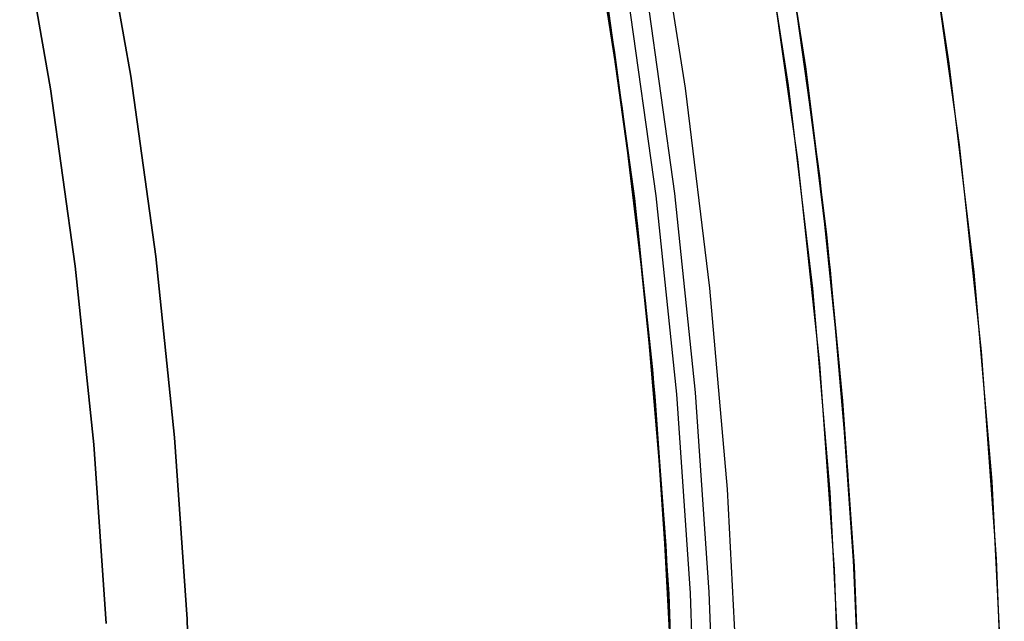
# Model space of a CAD drawing. Header units: millimetres. Extents: x 6038 to 7358, y -8545 to -7225.
# Tile 233 of 256: x 6761 to 6773, y -7881 to -7874. Entities that reach past the tile are written whole.
import ezdxf

# ---------------------------------------------------------------- set-up
doc = ezdxf.new("R2010")
doc.units = ezdxf.units.MM
doc.layers.add('color', color=7, linetype='Continuous')

msp = doc.modelspace()

# ---------------------------------------------------------------- linework, layer by layer
at = {"color": 7, "true_color": 0xffffff}
for p, q in [((6770.786, -7874.054, 67.401), (6770.435, -7871.885, 66.9)), ((6770.786, -7874.054, 67.401), (6770.435, -7871.885, 66.9)), ((6770.849, -7874.494, 68.662), (6770.455, -7871.999, 68.662)), ((6768.5, -7874.317, 59.74), (6768.155, -7872.201, 59.251)), ((6768.5, -7874.317, 59.74), (6768.155, -7872.201, 59.251)), ((6769.371, -7874.755, 46.475), (6768.985, -7872.299, 46.475)), ((6769.371, -7874.755, 46.475), (6768.985, -7872.299, 46.475)), ((6769.371, -7874.755, 46.475), (6768.985, -7872.299, 46.475)), ((6762.148, -7872.399, 259.6), (6762.534, -7874.609, 259.6)), ((6762.534, -7874.609, 231.716), (6762.148, -7872.399, 231.716)), ((6762.534, -7874.609, 245.658), (6762.148, -7872.399, 245.658)), ((6762.534, -7874.609, 231.716), (6762.148, -7872.399, 231.716)), ((6762.148, -7872.399, 259.6), (6762.534, -7874.609, 259.6)), ((6770.527, -7872.413, 59.3), (6770.849, -7874.492, 59.78)), ((6770.527, -7872.413, 59.3), (6770.849, -7874.492, 59.78)), ((6761.546, -7874.764, 231.716), (6761.166, -7872.587, 231.716)), ((6761.166, -7872.587, 259.6), (6761.546, -7874.764, 259.6)), ((6761.546, -7874.764, 231.716), (6761.166, -7872.587, 231.716)), ((6761.546, -7874.764, 245.658), (6761.166, -7872.587, 245.658)), ((6761.166, -7872.587, 259.6), (6761.546, -7874.764, 259.6)), ((6768.595, -7875.007, 88.1), (6768.224, -7872.613, 88.1)), ((6768.595, -7875.007, 88.1), (6768.224, -7872.613, 88.1)), ((6771.025, -7875.838, 47.975), (6770.677, -7873.334, 47.975)), ((6771.025, -7875.838, 89.35), (6770.677, -7873.334, 89.35)), ((6771.025, -7875.838, 47.975), (6770.677, -7873.334, 47.975)), ((6771.025, -7875.838, 89.35), (6770.677, -7873.334, 89.35)), ((6769.009, -7876.083, 89.031), (6768.67, -7873.648, 89.031)), ((6769.009, -7876.083, 89.031), (6768.67, -7873.648, 89.031)), ((6769.24, -7876.055, 88.605), (6768.901, -7873.612, 88.605)), ((6769.24, -7876.055, 88.605), (6768.901, -7873.612, 88.605)), ((6768.404, -7873.69, 46.475), (6768.742, -7876.115, 46.475)), ((6768.404, -7873.69, 89.35), (6768.742, -7876.115, 89.35)), ((6768.404, -7873.69, 46.475), (6768.742, -7876.115, 46.475)), ((6768.404, -7873.69, 89.35), (6768.742, -7876.115, 89.35)), ((6768.75, -7876.208, 88.1), (6768.42, -7873.808, 88.1)), ((6768.427, -7873.837, 67.351), (6768.732, -7876.039, 67.859)), ((6768.427, -7873.837, 67.351), (6768.732, -7876.039, 67.859)), ((6768.76, -7876.268, 67.912), (6768.433, -7873.872, 67.912)), ((6771.069, -7876.211, 67.899), (6770.786, -7874.054, 67.401)), ((6771.069, -7876.211, 67.899), (6770.786, -7874.054, 67.401)), ((6768.778, -7876.42, 60.226), (6768.5, -7874.317, 59.74)), ((6768.778, -7876.42, 60.226), (6768.5, -7874.317, 59.74)), ((6770.849, -7874.492, 59.78), (6771.109, -7876.559, 60.258)), ((6770.849, -7874.492, 59.78), (6771.109, -7876.559, 60.258)), ((6771.157, -7877.001, 68.662), (6770.849, -7874.494, 68.662)), ((6762.534, -7874.609, 259.6), (6762.842, -7876.832, 259.6)), ((6762.842, -7876.832, 231.716), (6762.534, -7874.609, 231.716)), ((6762.842, -7876.832, 245.658), (6762.534, -7874.609, 245.658)), ((6762.842, -7876.832, 231.716), (6762.534, -7874.609, 231.716)), ((6762.534, -7874.609, 259.6), (6762.842, -7876.832, 259.6)), ((6769.672, -7877.222, 46.475), (6769.371, -7874.755, 46.475)), ((6769.672, -7877.222, 46.475), (6769.371, -7874.755, 46.475)), ((6769.672, -7877.222, 46.475), (6769.371, -7874.755, 46.475)), ((6761.85, -7876.952, 231.716), (6761.546, -7874.764, 231.716)), ((6761.546, -7874.764, 259.6), (6761.85, -7876.952, 259.6)), ((6761.85, -7876.952, 231.716), (6761.546, -7874.764, 231.716)), ((6761.85, -7876.952, 245.658), (6761.546, -7874.764, 245.658)), ((6761.546, -7874.764, 259.6), (6761.85, -7876.952, 259.6)), ((6768.884, -7877.412, 88.1), (6768.595, -7875.007, 88.1)), ((6768.884, -7877.412, 88.1), (6768.595, -7875.007, 88.1)), ((6771.286, -7878.353, 47.975), (6771.025, -7875.838, 47.975)), ((6771.286, -7878.353, 89.35), (6771.025, -7875.838, 89.35)), ((6771.286, -7878.353, 47.975), (6771.025, -7875.838, 47.975)), ((6771.286, -7878.353, 89.35), (6771.025, -7875.838, 89.35)), ((6768.732, -7876.039, 67.859), (6768.966, -7878.226, 68.364)), ((6768.732, -7876.039, 67.859), (6768.966, -7878.226, 68.364)), ((6769.263, -7878.528, 89.031), (6769.009, -7876.083, 89.031)), ((6769.263, -7878.528, 89.031), (6769.009, -7876.083, 89.031)), ((6769.495, -7878.508, 88.605), (6769.24, -7876.055, 88.605)), ((6769.495, -7878.508, 88.605), (6769.24, -7876.055, 88.605)), ((6768.742, -7876.115, 46.475), (6768.995, -7878.551, 46.475)), ((6768.742, -7876.115, 89.35), (6768.995, -7878.551, 89.35)), ((6768.742, -7876.115, 46.475), (6768.995, -7878.551, 46.475)), ((6768.742, -7876.115, 89.35), (6768.995, -7878.551, 89.35)), ((6768.997, -7878.618, 88.1), (6768.75, -7876.208, 88.1)), ((6771.286, -7878.353, 68.394), (6771.069, -7876.211, 67.899)), ((6771.286, -7878.353, 68.394), (6771.069, -7876.211, 67.899)), ((6768.991, -7878.51, 60.708), (6768.778, -7876.42, 60.226)), ((6768.991, -7878.51, 60.708), (6768.778, -7876.42, 60.226)), ((6771.109, -7876.559, 60.258), (6771.308, -7878.612, 60.732)), ((6771.109, -7876.559, 60.258), (6771.308, -7878.612, 60.732)), ((6762.842, -7876.832, 259.6), (6763.074, -7879.063, 259.6)), ((6763.074, -7879.063, 231.716), (6762.842, -7876.832, 231.716)), ((6763.074, -7879.063, 245.658), (6762.842, -7876.832, 245.658)), ((6763.074, -7879.063, 231.716), (6762.842, -7876.832, 231.716)), ((6762.842, -7876.832, 259.6), (6763.074, -7879.063, 259.6)), ((6762.078, -7879.15, 231.716), (6761.85, -7876.952, 231.716)), ((6761.85, -7876.952, 259.6), (6762.078, -7879.15, 259.6)), ((6762.078, -7879.15, 231.716), (6761.85, -7876.952, 231.716)), ((6762.078, -7879.15, 245.658), (6761.85, -7876.952, 245.658)), ((6761.85, -7876.952, 259.6), (6762.078, -7879.15, 259.6)), ((6771.378, -7879.517, 68.662), (6771.157, -7877.001, 68.662)), ((6769.887, -7879.699, 46.475), (6769.672, -7877.222, 46.475)), ((6769.887, -7879.699, 46.475), (6769.672, -7877.222, 46.475)), ((6769.887, -7879.699, 46.475), (6769.672, -7877.222, 46.475)), ((6769.09, -7879.825, 88.1), (6768.884, -7877.412, 88.1)), ((6769.09, -7879.825, 88.1), (6768.884, -7877.412, 88.1)), ((6768.966, -7878.226, 68.364), (6769.13, -7880.394, 68.865)), ((6768.966, -7878.226, 68.364), (6769.13, -7880.394, 68.865)), ((6771.439, -7880.478, 68.884), (6771.286, -7878.353, 68.394)), ((6771.461, -7880.875, 47.975), (6771.286, -7878.353, 47.975)), ((6771.461, -7880.875, 89.35), (6771.286, -7878.353, 89.35)), ((6771.439, -7880.478, 68.884), (6771.286, -7878.353, 68.394)), ((6771.461, -7880.875, 47.975), (6771.286, -7878.353, 47.975)), ((6771.461, -7880.875, 89.35), (6771.286, -7878.353, 89.35)), ((6769.141, -7880.582, 61.186), (6768.991, -7878.51, 60.708)), ((6769.141, -7880.582, 61.186), (6768.991, -7878.51, 60.708)), ((6769.665, -7880.968, 88.605), (6769.495, -7878.508, 88.605)), ((6769.665, -7880.968, 88.605), (6769.495, -7878.508, 88.605)), ((6768.995, -7878.551, 46.475), (6769.164, -7880.994, 46.475)), ((6768.995, -7878.551, 89.35), (6769.164, -7880.994, 89.35)), ((6768.995, -7878.551, 46.475), (6769.164, -7880.994, 46.475)), ((6768.995, -7878.551, 89.35), (6769.164, -7880.994, 89.35)), ((6769.163, -7881.034, 88.1), (6768.997, -7878.618, 88.1)), ((6769.432, -7880.981, 89.031), (6769.263, -7878.528, 89.031)), ((6769.432, -7880.981, 89.031), (6769.263, -7878.528, 89.031)), ((6771.308, -7878.612, 60.732), (6771.449, -7880.65, 61.202)), ((6771.308, -7878.612, 60.732), (6771.449, -7880.65, 61.202)), ((6763.074, -7879.063, 259.6), (6763.229, -7881.302, 259.6)), ((6763.229, -7881.302, 231.716), (6763.074, -7879.063, 231.716)), ((6763.229, -7881.302, 245.658), (6763.074, -7879.063, 245.658)), ((6763.229, -7881.302, 231.716), (6763.074, -7879.063, 231.716)), ((6763.074, -7879.063, 259.6), (6763.229, -7881.302, 259.6)), ((6762.231, -7881.354, 231.716), (6762.078, -7879.15, 231.716)), ((6762.078, -7879.15, 259.6), (6762.231, -7881.354, 259.6)), ((6762.231, -7881.354, 231.716), (6762.078, -7879.15, 231.716)), ((6762.231, -7881.354, 245.658), (6762.078, -7879.15, 245.658)), ((6762.078, -7879.15, 259.6), (6762.231, -7881.354, 259.6)), ((6770.016, -7882.181, 46.475), (6769.887, -7879.699, 46.475)), ((6770.016, -7882.181, 46.475), (6769.887, -7879.699, 46.475)), ((6770.016, -7882.181, 46.475), (6769.887, -7879.699, 46.475)), ((6769.214, -7882.245, 88.1), (6769.09, -7879.825, 88.1)), ((6769.214, -7882.245, 88.1), (6769.09, -7879.825, 88.1)), ((6769.13, -7880.394, 68.865), (6769.227, -7882.542, 69.361)), ((6769.13, -7880.394, 68.865), (6769.227, -7882.542, 69.361)), ((6769.23, -7882.635, 61.66), (6769.141, -7880.582, 61.186)), ((6769.23, -7882.635, 61.66), (6769.141, -7880.582, 61.186)), ((6771.529, -7882.583, 69.37), (6771.439, -7880.478, 68.884)), ((6771.529, -7882.583, 69.37), (6771.439, -7880.478, 68.884)), ((6771.449, -7880.65, 61.202), (6771.532, -7882.668, 61.668)), ((6771.449, -7880.65, 61.202), (6771.532, -7882.668, 61.668)), ((6771.548, -7883.402, 47.975), (6771.461, -7880.875, 47.975)), ((6771.548, -7883.402, 89.35), (6771.461, -7880.875, 89.35)), ((6771.548, -7883.402, 47.975), (6771.461, -7880.875, 47.975)), ((6771.548, -7883.402, 89.35), (6771.461, -7880.875, 89.35)), ((6769.245, -7883.455, 88.1), (6769.163, -7881.034, 88.1)), ((6769.164, -7880.994, 46.475), (6769.248, -7883.442, 46.475)), ((6769.164, -7880.994, 89.35), (6769.248, -7883.442, 89.35)), ((6769.164, -7880.994, 46.475), (6769.248, -7883.442, 46.475)), ((6769.164, -7880.994, 89.35), (6769.248, -7883.442, 89.35)), ((6769.517, -7883.437, 89.031), (6769.432, -7880.981, 89.031)), ((6769.517, -7883.437, 89.031), (6769.432, -7880.981, 89.031)), ((6769.75, -7883.433, 88.605), (6769.665, -7880.968, 88.605)), ((6769.75, -7883.433, 88.605), (6769.665, -7880.968, 88.605)), ((6763.229, -7881.302, 259.6), (6763.307, -7883.545, 259.6)), ((6763.307, -7883.545, 231.716), (6763.229, -7881.302, 231.716)), ((6763.307, -7883.545, 245.658), (6763.229, -7881.302, 245.658)), ((6763.307, -7883.545, 231.716), (6763.229, -7881.302, 231.716)), ((6763.229, -7881.302, 259.6), (6763.307, -7883.545, 259.6))]:
    msp.add_line(p, q, dxfattribs=at)
at = {"layer": 'color', "color": 254, "true_color": 0xcad1ee}
for p, q in [((6772.221, -7871.894, 43.5), (6772.618, -7874.453, 43.5)), ((6772.221, -7871.894, 32.973), (6772.618, -7874.453, 32.973)), ((6772.221, -7871.894, 43.5), (6772.618, -7874.453, 43.5)), ((6770.25, -7872.235, 43.5), (6770.636, -7874.725, 43.5)), ((6770.25, -7872.235, 33.399), (6770.636, -7874.725, 33.399)), ((6770.25, -7872.235, 43.5), (6770.636, -7874.725, 43.5)), ((6772.749, -7875.457, 22.446), (6772.391, -7872.921, 22.446)), ((6772.749, -7875.457, 22.446), (6772.391, -7872.921, 22.446)), ((6770.755, -7875.634, 23.298), (6770.398, -7873.123, 23.298)), ((6770.755, -7875.634, 23.298), (6770.398, -7873.123, 23.298)), ((6772.618, -7874.453, 43.5), (6772.926, -7877.023, 43.5)), ((6772.618, -7874.453, 32.973), (6772.926, -7877.023, 32.973)), ((6772.618, -7874.453, 43.5), (6772.926, -7877.023, 43.5)), ((6770.636, -7874.725, 43.5), (6770.936, -7877.227, 43.5)), ((6770.636, -7874.725, 33.399), (6770.936, -7877.227, 33.399)), ((6770.636, -7874.725, 43.5), (6770.936, -7877.227, 43.5)), ((6773.02, -7878.004, 22.446), (6772.749, -7875.457, 22.446)), ((6773.02, -7878.004, 22.446), (6772.749, -7875.457, 22.446)), ((6771.025, -7878.156, 23.298), (6770.755, -7875.634, 23.298)), ((6771.025, -7878.156, 23.298), (6770.755, -7875.634, 23.298)), ((6772.926, -7877.023, 43.5), (6773.145, -7879.603, 43.5)), ((6772.926, -7877.023, 32.973), (6773.145, -7879.603, 32.973)), ((6772.926, -7877.023, 43.5), (6773.145, -7879.603, 43.5)), ((6770.936, -7877.227, 43.5), (6771.15, -7879.738, 43.5)), ((6770.936, -7877.227, 33.399), (6771.15, -7879.738, 33.399)), ((6770.936, -7877.227, 43.5), (6771.15, -7879.738, 43.5)), ((6773.204, -7880.558, 22.446), (6773.02, -7878.004, 22.446)), ((6773.204, -7880.558, 22.446), (6773.02, -7878.004, 22.446)), ((6771.208, -7880.686, 23.298), (6771.025, -7878.156, 23.298)), ((6771.208, -7880.686, 23.298), (6771.025, -7878.156, 23.298)), ((6773.145, -7879.603, 43.5), (6773.275, -7882.189, 43.5)), ((6773.145, -7879.603, 32.973), (6773.275, -7882.189, 32.973)), ((6773.145, -7879.603, 43.5), (6773.275, -7882.189, 43.5)), ((6771.15, -7879.738, 43.5), (6771.277, -7882.255, 43.5)), ((6771.15, -7879.738, 33.399), (6771.277, -7882.255, 33.399)), ((6771.15, -7879.738, 43.5), (6771.277, -7882.255, 43.5)), ((6773.3, -7883.117, 22.446), (6773.204, -7880.558, 22.446)), ((6773.3, -7883.117, 22.446), (6773.204, -7880.558, 22.446)), ((6771.302, -7883.221, 23.298), (6771.208, -7880.686, 23.298)), ((6771.302, -7883.221, 23.298), (6771.208, -7880.686, 23.298))]:
    msp.add_line(p, q, dxfattribs=at)
at = {"layer": 'color'}
for p, q in [((6770.25, -7872.235, 43.5), (6770.636, -7874.725, 43.5)), ((6770.636, -7874.725, 43.5), (6770.936, -7877.227, 43.5)), ((6770.936, -7877.227, 43.5), (6771.15, -7879.738, 43.5)), ((6771.15, -7879.738, 43.5), (6771.277, -7882.255, 43.5))]:
    msp.add_line(p, q, dxfattribs=at)

doc.saveas('drawing.dxf')
